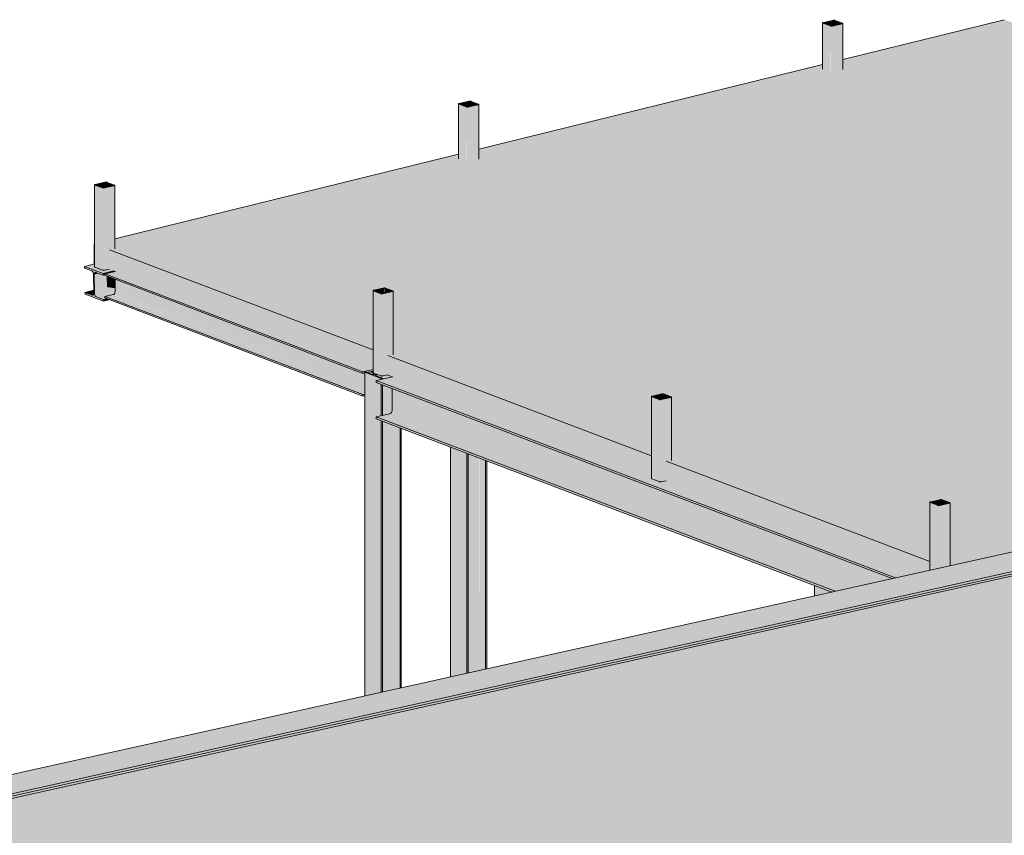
# Model space of a CAD drawing. Header units: millimetres. Extents: x -21927 to 108870, y -21057 to 20910.
# Tile 69 of 246: x 12597 to 17754, y 13625 to 17898. Entities that reach past the tile are written whole.
import ezdxf

# ---------------------------------------------------------------- set-up
doc = ezdxf.new("R2010")
doc.units = ezdxf.units.MM
for name, color, linetype, lineweight in [('23_vloeren', 2, 'Continuous', 18), ('23_vloeren - hatch', 1, 'Continuous', 18), ('28_hoofddraagconstructies - kolommen en liggers', 1, 'Continuous', 13), ('28_hoofddraagconstructies - kolommen en liggers - staal', 1, 'Continuous', 13)]:
    doc.layers.add(name, color=color, linetype=linetype, lineweight=lineweight)

# ---------------------------------------------------------------- blocks, each defined once
blk = doc.blocks.new('28_WSP_SC_staal - HE v21-0 - HE140A - S235-1323463-3D - A')
at = {"layer": '28_hoofddraagconstructies - kolommen en liggers - staal'}
h = blk.add_hatch(color=154, dxfattribs=at)
h.paths.add_polyline_path([(14490.4, 16018.7), (14497.2, 16020.2), (14412.1, 16052.5), (14405.4, 16051), (14486.5, 16020.2)])
h.paths.add_polyline_path([(14462, 16033.7), (14461.2, 16035.5), (14461.2, 16037.2), (14459.7, 16038.6), (14449.5, 16038.8), (14452.7, 16037.3), (14461.2, 16034)])
h.paths.add_polyline_path([(14462.5, 16039.1), (14465.8, 16037.8), (14470.4, 16039), (14465.8, 16039.8), (14463.6, 16039.3)])
h.paths.add_polyline_path([(14463.6, 16037.2), (14462, 16039), (14461.2, 16038.1), (14463.6, 16037.2)])
for points in [[(14405.4, 14355.7), (14490.4, 14374.7), (14490.4, 15796.9), (14463.6, 15807.1), (14463.6, 15817.6), (14490.4, 15823.6), (14490.4, 15987.3), (14463.6, 15997.5), (14463.6, 16008), (14490.4, 16014), (14490.4, 16018.7), (14405.4, 16051), (14405.4, 14390.3)], [(14465.8, 16032.1), (14465.8, 16037.8), (14461.2, 16035.4), (14462.2, 16033.5), (14465.8, 16032.1)], [(14555.7, 14389.2), (14589.3, 14396.7), (14589.3, 15759.3), (14555.7, 15772.1), (14555.7, 14390.3)], [(14589.3, 14396.7), (14596.1, 14398.2), (14596.1, 15756.7), (14589.3, 15759.3), (14589.3, 14671.4)]]:
    blk.add_hatch(color=154, dxfattribs=at).paths.add_polyline_path(points)
h = blk.add_hatch(color=154, dxfattribs=at)
h.paths.add_polyline_path([(14497.2, 14376.2), (14538.9, 14385.4), (14538.9, 15778.5), (14497.2, 15794.3), (14497.2, 14390.3)])
h.paths.add_polyline_path([(14497.2, 15825.1), (14537.6, 15834.7), (14538.9, 15835.7), (14538.9, 15968.9), (14497.2, 15984.7), (14497.2, 15833.3)])
h.paths.add_polyline_path([(14497.2, 16015.5), (14538.9, 16024.8), (14538.9, 16030.1), (14521.8, 16036.6), (14493.7, 16031.2), (14486.3, 16032.9), (14470.6, 16038.9), (14465.8, 16037.8), (14465.8, 16032.1), (14497.2, 16020.2), (14497.2, 16018.7)])
h.paths.add_polyline_path([(14490.4, 16031.2), (14490.4, 16031.2), (14491.7, 16031.2)])
h = blk.add_hatch(color=154, dxfattribs=at)
h.paths.add_polyline_path([(14490.4, 14374.7), (14497.2, 14376.2), (14497.2, 15794.3), (14490.4, 15796.9), (14490.4, 14390.3)])
h.paths.add_polyline_path([(14490.4, 15823.6), (14497.2, 15825.1), (14497.2, 15984.7), (14490.4, 15987.3), (14490.4, 15833.3)])
h.paths.add_polyline_path([(14490.4, 16014), (14497.2, 16015.5), (14497.2, 16020.2), (14490.4, 16018.7)])
h = blk.add_hatch(color=154, dxfattribs=at)
h.paths.add_polyline_path([(14538.9, 14385.4), (14555.7, 14390.3), (14555.5, 15772.1), (14538.9, 15778.5), (14538.9, 14390.3)])
h.paths.add_polyline_path([(14538.9, 15835.7), (14544.1, 15840.7), (14547.7, 15849.1), (14548.2, 15853.7), (14547.7, 15965.5), (14538.9, 15968.9), (14538.9, 15837.2)])
h.paths.add_polyline_path([(14538.9, 16024.8), (14547.7, 16026.8), (14538.9, 16030.1)])
for p, q in [((14412.1, 16052.5), (14405.4, 16051)), ((14405.4, 16051), (14490.4, 16018.7)), ((14405.4, 16051), (14405.4, 14355.7)), ((14445.7, 16039.7), (14412.1, 16052.5)), ((14467.3, 16040.1), (14462.5, 16039.1)), ((14465.8, 16037.8), (14470.6, 16038.9)), ((14497.2, 16020.2), (14463.6, 16032.9)), ((14490.4, 16018.7), (14497.2, 16020.2)), ((14490.4, 16018.7), (14490.4, 16014)), ((14490.4, 15987.3), (14490.4, 15823.6)), ((14497.2, 16020.2), (14497.2, 16015.5)), ((14497.2, 15984.7), (14497.2, 15825.1)), ((14490.4, 15796.9), (14490.4, 14374.7)), ((14497.2, 15794.3), (14497.2, 14376.2)), ((14589.3, 15759.3), (14589.3, 14396.7)), ((14596.1, 14398.2), (14596.1, 15756.7))]:
    blk.add_line(p, q, dxfattribs=at)
for points in [[(14462.5, 16039.1, 0), (14459.8, 16038.6, 0), (14456.8, 16038.4, 0), (14453.6, 16038.4, 0), (14450.6, 16038.6, 0), (14447.9, 16039.1, 0), (14445.7, 16039.7, 0)], [(14463.6, 16032.9, 0), (14462, 16033.7, 0), (14461.2, 16034.6, 0), (14461.2, 16035.5, 0), (14462.1, 16036.4, 0), (14463.6, 16037.2, 0), (14465.8, 16037.8, 0)]]:
    blk.add_polyline3d(points, dxfattribs=at)
blk = doc.blocks.new('28_WSP_SF_staal - HE v21-0 - HE220A-1150464-3D - A')
at = {"layer": '28_hoofddraagconstructies - kolommen en liggers - staal'}
for points in [[(17183.4, 14973.7), (17270.8, 14993.2), (15983, 15482.9), (15951.7, 15476.8), (15946.4, 15477.7), (15905.9, 15493.6), (15905.9, 15512.2), (14550.9, 16027.5), (14463.6, 16008), (16843.8, 15102.9)], [(17166, 14969.8), (17183.4, 14973.7), (14463.6, 16008), (14463.6, 15997.5), (16843.8, 15092.4)], [(16980.7, 14928.6), (17166, 14969.8), (14548.2, 15965.3), (14549, 15853.3), (16843.8, 14980.7)], [(16867.5, 14903.4), (16937.8, 14919.1), (14533.9, 15833.3), (14463.6, 15817.6), (16843.8, 14912.5)], [(16937.8, 14919.1), (16980.7, 14928.6), (14548.2, 15853.7), (14546.3, 15844.6), (14541, 15837.2), (14533.9, 15833.3), (16843.8, 14954.9)], [(16850.1, 14899.6), (16867.5, 14903.4), (14463.6, 15817.6), (14463.6, 15807.1), (16843.8, 14902)]]:
    blk.add_hatch(color=154, dxfattribs=at).paths.add_polyline_path(points)
for p, q in [((14463.6, 16008), (14550.9, 16027.5)), ((14463.6, 15997.5), (14463.6, 16008)), ((17183.4, 14973.7), (14463.6, 16008)), ((17166, 14969.8), (14463.6, 15997.5)), ((14548.2, 15853.7), (14548.2, 15965.3)), ((14463.6, 15817.6), (14533.9, 15833.3)), ((14463.6, 15807.1), (14463.6, 15817.6)), ((16867.5, 14903.4), (14463.6, 15817.6)), ((16850.1, 14899.6), (14463.6, 15807.1))]:
    blk.add_line(p, q, dxfattribs=at)
blk.add_polyline3d([(14533.9, 15833.3, 0), (14537.6, 15834.7, 0), (14541, 15837.2, 0), (14544, 15840.6, 0), (14546.3, 15844.6, 0), (14547.7, 15849.1, 0), (14548.2, 15853.7, 0)], dxfattribs=at)
blk = doc.blocks.new('28_WSP_SC_staal - RHS v18-0 - SHSC 80x80x4 - S275-V102-3D - A')
at = {"layer": '28_hoofddraagconstructies - kolommen en liggers - staal'}
h = blk.add_hatch(color=154, dxfattribs=at)
h.paths.add_polyline_path([(13041.6, 17016.7), (13090.7, 17028.6), (13090, 17028.9), (13039.8, 17017.4)])
h.paths.add_polyline_path([(13030.4, 17017.1), (13031.8, 17018.5), (12994.6, 17032.6), (12991.5, 17031.9), (12995.4, 17030.4)])
h.paths.add_polyline_path([(13090.7, 17030.6), (13092.4, 17031.8), (13055, 17046), (13051.8, 17045.3), (13071, 17038.1)])
h.paths.add_polyline_path([(12995.4, 17034.2), (13046.2, 17045.6), (13043.8, 17046.5), (12994.6, 17034.5)])
for points in [[(13030.4, 16586.6), (13030.4, 17017.1), (12991.5, 17031.9), (12991.5, 16601.4)], [(12995.4, 17032.3), (12994.6, 17034), (12994.1, 17032.5), (12994.7, 17032.6)], [(13035.7, 17016.2), (13039.8, 17017.4), (13039.8, 17017.7), (13046.2, 17019.2), (13046.2, 17045.6), (12995.4, 17034), (12996.5, 17031.9), (13031.8, 17017.4), (13031.8, 17016.7), (13033.6, 17016.4)], [(13037.7, 16585.7), (13041.6, 16586.1), (13041.6, 17016.7), (13033.6, 17016.4), (13030.4, 17016.2), (13030.4, 16586.6), (13035.7, 16585.7)], [(13041.6, 16586.1), (13067, 16592.9), (13067, 16693.2), (13092.4, 16699.5), (13092.4, 17028), (13041.6, 17016.7), (13041.6, 16599.5)], [(13046.2, 17019.2), (13051.8, 17020.4), (13051.1, 17045.6), (13046.2, 17045.3), (13046.2, 17028)], [(13051.8, 17020.4), (13090.7, 17028.9), (13090, 17030.8), (13051.8, 17045.3), (13051.8, 17028)], [(13092.4, 16699.5), (13095.5, 16701.1), (13094.9, 17028.9), (13092.4, 17028), (13092.4, 16749)], [(12991.5, 16601.4), (12989.9, 16805.2), (12990.5, 16601.9)]]:
    blk.add_hatch(color=154, dxfattribs=at).paths.add_polyline_path(points)
for p, q in [((12989.8, 17033.3), (12989.8, 16602.8)), ((12991.5, 17031.9), (13030.4, 17017.1)), ((13043.8, 17046.5), (12993, 17035.2)), ((13033.5, 17017.8), (12994.6, 17032.6)), ((12995.4, 17034.2), (13046.2, 17045.6)), ((13090, 17028.9), (13039.1, 17017.6)), ((13041.6, 17016.7), (13092.4, 17028)), ((13051.8, 17045.3), (13090.7, 17030.6)), ((13093.9, 17031.3), (13055, 17046)), ((13095.5, 16697.1), (13095.5, 17029.8)), ((13030.4, 16586.6), (12991.5, 16601.4)), ((13067, 16591.8), (13041.6, 16586.1))]:
    blk.add_line(p, q, dxfattribs=at)
for points in [[(12993, 17035.2, 0), (12991.5, 17034.7, 0), (12990.4, 17034.2, 0), (12989.9, 17033.6, 0), (12989.9, 17033, 0), (12990.4, 17032.4, 0), (12991.5, 17031.9, 0)], [(12994.6, 17032.6, 0), (12994.1, 17032.9, 0), (12993.9, 17033.2, 0), (12993.9, 17033.5, 0), (12994.1, 17033.8, 0), (12994.7, 17034, 0), (12995.4, 17034.2, 0)], [(13030.4, 17017.1, 0), (13031.8, 17016.7, 0), (13033.6, 17016.4, 0), (13035.7, 17016.2, 0), (13037.7, 17016.2, 0), (13039.8, 17016.4, 0), (13041.6, 17016.7, 0)], [(13039.1, 17017.6, 0), (13038.2, 17017.5, 0), (13037.2, 17017.4, 0), (13036.2, 17017.4, 0), (13035.2, 17017.5, 0), (13034.3, 17017.6, 0), (13033.5, 17017.8, 0)], [(13055, 17046, 0), (13053.5, 17046.5, 0), (13051.7, 17046.8, 0), (13049.7, 17046.9, 0), (13047.6, 17046.9, 0), (13045.6, 17046.8, 0), (13043.8, 17046.5, 0)], [(13046.2, 17045.6, 0), (13047.1, 17045.7, 0), (13048.1, 17045.8, 0), (13049.2, 17045.8, 0), (13050.2, 17045.7, 0), (13051.1, 17045.6, 0), (13051.8, 17045.3, 0)], [(13090.7, 17030.6, 0), (13091.2, 17030.3, 0), (13091.5, 17030, 0), (13091.5, 17029.7, 0), (13091.2, 17029.4, 0), (13090.7, 17029.1, 0), (13090, 17028.9, 0)], [(13092.4, 17028, 0), (13093.9, 17028.4, 0), (13094.9, 17028.9, 0), (13095.5, 17029.5, 0), (13095.5, 17030.1, 0), (13094.9, 17030.7, 0), (13093.9, 17031.3, 0)], [(12991.5, 16601.4, 0), (12990.4, 16601.9, 0), (12989.9, 16602.5, 0), (12989.9, 16603.1, 0)], [(13041.6, 16586.1, 0), (13039.8, 16585.8, 0), (13037.7, 16585.7, 0), (13035.7, 16585.7, 0), (13033.6, 16585.8, 0), (13031.8, 16586.1, 0), (13030.4, 16586.6, 0)]]:
    blk.add_polyline3d(points, dxfattribs=at)
blk = doc.blocks.new('28_WSP_SC_staal - RHS v18-0 - SHSC 80x80x4 - S275-V106-3D - A')
at = {"layer": '28_hoofddraagconstructies - kolommen en liggers - staal'}
for points in [[(14449.5, 16046.9), (14448.5, 16478), (14447.9, 16477.1), (14448.5, 16047.4)], [(14488.4, 16032.1), (14488.4, 16462.7), (14449.5, 16477.4), (14449.5, 16046.9), (14486.3, 16032.9)], [(14453.4, 16477.9), (14452.7, 16479.6), (14452.2, 16478), (14452.7, 16478.1)], [(14495.8, 16461.8), (14497.8, 16462.9), (14497.8, 16463.3), (14504.3, 16464.7), (14504.3, 16491.1), (14453.4, 16479.6), (14454.5, 16477.4), (14489.9, 16463), (14489.9, 16462.2), (14495.8, 16461.8)], [(14495.8, 16031.2), (14499.6, 16031.7), (14499.6, 16462.2), (14491.7, 16461.9), (14488.4, 16461.8), (14488.4, 16032.1), (14493.7, 16031.2)], [(14499.6, 16031.7), (14525, 16037.3), (14525, 16138.8), (14550.4, 16145), (14550.4, 16473.5), (14499.6, 16462.2), (14499.6, 16045.1)], [(14504.3, 16464.7), (14509.9, 16466), (14509.1, 16491.1), (14504.3, 16490.9), (14504.3, 16473.5)], [(14509.9, 16466), (14548.7, 16474.5), (14548, 16476.4), (14509.9, 16490.9), (14509.9, 16473.5)], [(14550.4, 16145), (14553.5, 16146.7), (14553, 16474.5), (14550.4, 16473.5), (14550.4, 16323)]]:
    blk.add_hatch(color=154, dxfattribs=at).paths.add_polyline_path(points)
h = blk.add_hatch(color=154, dxfattribs=at)
h.paths.add_polyline_path([(14499.6, 16462.2), (14548.7, 16474.2), (14548, 16474.5), (14497.8, 16462.9)])
h.paths.add_polyline_path([(14488.4, 16462.7), (14489.9, 16464), (14452.7, 16478.2), (14449.5, 16477.4), (14453.4, 16476)])
h.paths.add_polyline_path([(14548.7, 16476.1), (14550.4, 16477.4), (14513, 16491.6), (14509.9, 16490.9)])
h.paths.add_polyline_path([(14453.4, 16479.8), (14504.3, 16491.1), (14501.8, 16492), (14452.7, 16480.1)])
for p, q in [((14447.8, 16478.9), (14447.8, 16048.3)), ((14449.5, 16477.4), (14488.4, 16462.7)), ((14501.8, 16492), (14451, 16480.7)), ((14491.6, 16463.4), (14452.7, 16478.2)), ((14453.4, 16479.8), (14504.3, 16491.1)), ((14548, 16474.5), (14497.2, 16463.2)), ((14499.6, 16462.2), (14550.4, 16473.5)), ((14509.9, 16490.9), (14548.7, 16476.1)), ((14551.9, 16476.8), (14513, 16491.6)), ((14553.6, 16142.7), (14553.6, 16475.4)), ((14488.4, 16032.1), (14449.5, 16046.9)), ((14525, 16037.3), (14499.6, 16031.7))]:
    blk.add_line(p, q, dxfattribs=at)
for points in [[(14451, 16480.7, 0), (14449.5, 16480.3, 0), (14448.5, 16479.8, 0), (14447.9, 16479.2, 0), (14447.9, 16478.6, 0), (14448.5, 16478, 0), (14449.5, 16477.4, 0)], [(14452.7, 16478.2, 0), (14452.2, 16478.4, 0), (14451.9, 16478.7, 0), (14451.9, 16479, 0), (14452.2, 16479.3, 0), (14452.7, 16479.6, 0), (14453.4, 16479.8, 0)], [(14488.4, 16462.7, 0), (14489.9, 16462.2, 0), (14491.7, 16461.9, 0), (14493.7, 16461.8, 0), (14495.8, 16461.8, 0), (14497.8, 16461.9, 0), (14499.6, 16462.2, 0)], [(14497.2, 16463.2, 0), (14496.3, 16463, 0), (14495.2, 16462.9, 0), (14494.2, 16462.9, 0), (14493.2, 16463, 0), (14492.3, 16463.2, 0), (14491.6, 16463.4, 0)], [(14513, 16491.6, 0), (14511.6, 16492, 0), (14509.8, 16492.3, 0), (14507.7, 16492.5, 0), (14505.7, 16492.5, 0), (14503.6, 16492.3, 0), (14501.8, 16492, 0)], [(14504.3, 16491.1, 0), (14505.2, 16491.2, 0), (14506.2, 16491.3, 0), (14507.2, 16491.3, 0), (14508.2, 16491.2, 0), (14509.1, 16491.1, 0), (14509.9, 16490.9, 0)], [(14548.7, 16476.1, 0), (14549.3, 16475.8, 0), (14549.5, 16475.5, 0), (14549.5, 16475.2, 0), (14549.3, 16474.9, 0), (14548.7, 16474.7, 0), (14548, 16474.5, 0)], [(14550.4, 16473.5, 0), (14551.9, 16474, 0), (14553, 16474.5, 0), (14553.5, 16475.1, 0), (14553.5, 16475.7, 0), (14553, 16476.3, 0), (14551.9, 16476.8, 0)], [(14449.5, 16046.9, 0), (14448.5, 16047.4, 0), (14447.9, 16048, 0), (14447.9, 16048.6, 0)], [(14499.6, 16031.7, 0), (14497.8, 16031.4, 0), (14495.8, 16031.2, 0), (14493.7, 16031.2, 0), (14491.7, 16031.4, 0), (14489.9, 16031.7, 0), (14488.4, 16032.1, 0)]]:
    blk.add_polyline3d(points, dxfattribs=at)
blk = doc.blocks.new('28_WSP_SC_staal - RHS v18-0 - SHSC 80x80x4 - S275-V107-3D - A')
at = {"layer": '28_hoofddraagconstructies - kolommen en liggers - staal'}
h = blk.add_hatch(color=154, dxfattribs=at)
h.paths.add_polyline_path([(15957.6, 15907.8), (16006.8, 15919.7), (16006, 15920), (15955.8, 15908.5)])
h.paths.add_polyline_path([(15946.4, 15908.2), (15947.9, 15909.6), (15910.7, 15923.7), (15907.5, 15923), (15911.4, 15921.5)])
h.paths.add_polyline_path([(16006.8, 15921.6), (16008.4, 15922.9), (15971.1, 15937.1), (15967.9, 15936.4)])
h.paths.add_polyline_path([(15911.4, 15925.3), (15962.3, 15936.6), (15959.8, 15937.6), (15910.7, 15925.6)])
for points in [[(15951.7, 15907.3), (15955.8, 15908.5), (15955.8, 15908.8), (15962.3, 15910.3), (15962.3, 15936.6), (15911.4, 15925.1), (15912.6, 15923), (15947.9, 15908.5), (15947.9, 15907.8), (15949.7, 15907.5)], [(15962.3, 15910.3), (15967.9, 15911.5), (15967.1, 15936.6), (15962.3, 15936.4), (15962.3, 15919.1)], [(15967.9, 15911.5), (16006.8, 15920), (16006, 15921.9), (15967.9, 15936.4), (15967.9, 15919.1)], [(15907.5, 15492.4), (15906.5, 15923.5), (15905.9, 15922.6), (15906.5, 15493)], [(15946.4, 15477.7), (15946.4, 15908.2), (15907.5, 15923), (15907.5, 15492.4), (15933.8, 15482.5)], [(15911.4, 15923.4), (15910.7, 15925.1), (15910.2, 15923.6), (15910.7, 15923.7)], [(15953.8, 15476.8), (15957.6, 15477.2), (15957.6, 15907.8), (15949.7, 15907.5), (15946.4, 15907.3), (15946.4, 15477.7), (15951.7, 15476.8)], [(15957.6, 15477.2), (15983, 15482.9), (15983, 15584.3), (16008.4, 15590.6), (16008.4, 15919.1), (15957.6, 15907.8), (15957.6, 15490.1)], [(16008.4, 15590.6), (16011.5, 15592.2), (16011, 15920), (16008.4, 15919.1), (16008.4, 15599.6)]]:
    blk.add_hatch(color=154, dxfattribs=at).paths.add_polyline_path(points)
for p, q in [((15959.8, 15937.6), (15909, 15926.2)), ((15911.4, 15925.3), (15962.3, 15936.6)), ((15967.9, 15936.4), (16006.8, 15921.6)), ((16009.9, 15922.3), (15971.1, 15937.1)), ((15905.9, 15924.4), (15905.9, 15493.9)), ((15907.5, 15923), (15946.4, 15908.2)), ((15949.6, 15908.9), (15910.7, 15923.7)), ((16006, 15920), (15955.2, 15908.7)), ((15957.6, 15907.8), (16008.4, 15919.1)), ((16011.6, 15588.2), (16011.6, 15920.9)), ((15946.4, 15477.7), (15907.5, 15492.4)), ((15983, 15482.9), (15957.6, 15477.2))]:
    blk.add_line(p, q, dxfattribs=at)
for points in [[(15971.1, 15937.1, 0), (15969.6, 15937.6, 0), (15967.8, 15937.9, 0), (15965.8, 15938, 0), (15963.7, 15938, 0), (15961.7, 15937.9, 0), (15959.8, 15937.6, 0)], [(15962.3, 15936.6, 0), (15963.2, 15936.8, 0), (15964.2, 15936.9, 0), (15965.2, 15936.9, 0), (15966.2, 15936.8, 0), (15967.1, 15936.6, 0), (15967.9, 15936.4, 0)], [(15909, 15926.2, 0), (15907.5, 15925.8, 0), (15906.5, 15925.3, 0), (15905.9, 15924.7, 0), (15905.9, 15924.1, 0), (15906.5, 15923.5, 0), (15907.5, 15923, 0)], [(15910.7, 15923.7, 0), (15910.2, 15924, 0), (15909.9, 15924.2, 0), (15909.9, 15924.6, 0), (15910.2, 15924.8, 0), (15910.7, 15925.1, 0), (15911.4, 15925.3, 0)], [(15946.4, 15908.2, 0), (15947.9, 15907.8, 0), (15949.7, 15907.5, 0), (15951.7, 15907.3, 0), (15953.8, 15907.3, 0), (15955.8, 15907.5, 0), (15957.6, 15907.8, 0)], [(15955.2, 15908.7, 0), (15954.3, 15908.5, 0), (15953.3, 15908.5, 0), (15952.2, 15908.5, 0), (15951.2, 15908.5, 0), (15950.3, 15908.7, 0), (15949.6, 15908.9, 0)], [(16006.8, 15921.6, 0), (16007.3, 15921.4, 0), (16007.6, 15921.1, 0), (16007.6, 15920.8, 0), (16007.3, 15920.5, 0), (16006.8, 15920.2, 0), (16006, 15920, 0)], [(16008.4, 15919.1, 0), (16009.9, 15919.5, 0), (16011, 15920, 0), (16011.5, 15920.6, 0), (16011.5, 15921.2, 0), (16011, 15921.8, 0), (16009.9, 15922.3, 0)], [(15907.5, 15492.4, 0), (15906.5, 15493, 0), (15905.9, 15493.6, 0), (15905.9, 15494.2, 0)], [(15957.6, 15477.2, 0), (15955.8, 15476.9, 0), (15953.8, 15476.8, 0), (15951.7, 15476.8, 0), (15949.7, 15476.9, 0), (15947.9, 15477.2, 0), (15946.4, 15477.7, 0)]]:
    blk.add_polyline3d(points, dxfattribs=at)
blk = doc.blocks.new('28_WSP_SC_staal - RHS v18-0 - SHSC 80x80x4 - S275-V108-3D - A')
at = {"layer": '28_hoofddraagconstructies - kolommen en liggers - staal'}
for points in [[(17364, 15013.9), (17365.5, 15014.2), (17364.5, 15369.1), (17364, 15368.2), (17364, 15059.1)], [(17365.5, 15014.2), (17404.4, 15022.9), (17404.4, 15353.7), (17365.5, 15368.5), (17365.5, 15058.5)], [(17369.5, 15368.9), (17368.7, 15370.6), (17368.2, 15369.1), (17368.7, 15369.2)], [(17411.8, 15352.8), (17413.8, 15354), (17413.8, 15354.4), (17420.3, 15355.8), (17420.3, 15382.2), (17369.5, 15370.6), (17370.6, 15368.5), (17405.9, 15354.1), (17405.9, 15353.3), (17409.7, 15352.8)], [(17420.3, 15355.8), (17425.9, 15357.1), (17425.2, 15382.2), (17420.3, 15382), (17420.3, 15358.5)], [(17425.9, 15357.1), (17464.8, 15365.5), (17464, 15367.5), (17425.9, 15382), (17425.9, 15358.5)], [(17404.4, 15022.9), (17415.6, 15025.4), (17415.6, 15353.3), (17407.7, 15353), (17404.4, 15352.8), (17404.4, 15043.8)], [(17415.6, 15025.4), (17466.5, 15036.7), (17466.5, 15364.6), (17415.6, 15353.3), (17415.6, 15039.5)], [(17466.5, 15036.7), (17469.5, 15037.7), (17469, 15365.6), (17466.5, 15364.6), (17466.5, 15117.3)]]:
    blk.add_hatch(color=154, dxfattribs=at).paths.add_polyline_path(points)
h = blk.add_hatch(color=154, dxfattribs=at)
h.paths.add_polyline_path([(17415.6, 15353.3), (17464.8, 15365.3), (17464, 15365.5), (17413.8, 15354)])
h.paths.add_polyline_path([(17404.4, 15353.7), (17405.9, 15355.1), (17368.7, 15369.2), (17365.5, 15368.5), (17392, 15358.5)])
h.paths.add_polyline_path([(17464.8, 15367.2), (17466.5, 15368.4), (17429.1, 15382.7), (17425.9, 15382)])
h.paths.add_polyline_path([(17369.5, 15370.9), (17420.3, 15382.2), (17417.9, 15383.1), (17368.7, 15371.1)])
for p, q in [((17363.9, 15369.9), (17363.9, 15013.9)), ((17365.5, 15368.5), (17404.4, 15353.7)), ((17417.9, 15383.1), (17367, 15371.8)), ((17407.6, 15354.4), (17368.7, 15369.2)), ((17369.5, 15370.9), (17420.3, 15382.2)), ((17425.9, 15382), (17464.8, 15367.2)), ((17468, 15367.9), (17429.1, 15382.7)), ((17469.6, 15037.4), (17469.6, 15366.5)), ((17464, 15365.5), (17413.2, 15354.2)), ((17415.6, 15353.3), (17466.5, 15364.6))]:
    blk.add_line(p, q, dxfattribs=at)
for points in [[(17367, 15371.8, 0), (17365.6, 15371.4, 0), (17364.5, 15370.8, 0), (17364, 15370.2, 0), (17364, 15369.6, 0), (17364.5, 15369.1, 0), (17365.5, 15368.5, 0)], [(17368.7, 15369.2, 0), (17368.2, 15369.5, 0), (17367.9, 15369.8, 0), (17367.9, 15370.1, 0), (17368.2, 15370.4, 0), (17368.7, 15370.6, 0), (17369.5, 15370.9, 0)], [(17429.1, 15382.7, 0), (17427.6, 15383.1, 0), (17425.8, 15383.4, 0), (17423.8, 15383.6, 0), (17421.7, 15383.6, 0), (17419.7, 15383.4, 0), (17417.9, 15383.1, 0)], [(17420.3, 15382.2, 0), (17421.2, 15382.3, 0), (17422.2, 15382.4, 0), (17423.3, 15382.4, 0), (17424.3, 15382.3, 0), (17425.2, 15382.2, 0), (17425.9, 15382, 0)], [(17464.8, 15367.2, 0), (17465.3, 15366.9, 0), (17465.6, 15366.6, 0), (17465.6, 15366.3, 0), (17465.3, 15366, 0), (17464.8, 15365.8, 0), (17464, 15365.5, 0)], [(17466.5, 15364.6, 0), (17468, 15365, 0), (17469, 15365.6, 0), (17469.5, 15366.2, 0), (17469.5, 15366.8, 0), (17469, 15367.3, 0), (17468, 15367.9, 0)], [(17404.4, 15353.7, 0), (17405.9, 15353.3, 0), (17407.7, 15353, 0), (17409.7, 15352.8, 0), (17411.8, 15352.8, 0), (17413.8, 15353, 0), (17415.6, 15353.3, 0)], [(17413.2, 15354.2, 0), (17412.3, 15354.1, 0), (17411.3, 15354, 0), (17410.2, 15354, 0), (17409.2, 15354.1, 0), (17408.3, 15354.2, 0), (17407.6, 15354.4, 0)]]:
    blk.add_polyline3d(points, dxfattribs=at)
blk = doc.blocks.new('28_WSP_SF_staal - HFL v21-0 - Lequ 70x70x7-1325703-3D - A')
at = {"layer": '28_hoofddraagconstructies - kolommen en liggers - staal'}
blk.add_hatch(color=154, dxfattribs=at).paths.add_polyline_path([(13096.8, 16493.5), (13096.5, 16538.9), (13055.9, 16554.4), (13056.8, 16498.8), (13096.5, 16493.5)])
for q in [(13055.9, 16554.4), (13096.8, 16493.5)]:
    blk.add_line((13056.8, 16498.8), q, dxfattribs=at)

msp = doc.modelspace()

# ---------------------------------------------------------------- hatches: boundary and pattern name
at = {"layer": '23_vloeren'}
h = msp.add_hatch(color=256, dxfattribs=at)
h.paths.add_polyline_path([(27769.8, 12991.4), (29521.3, 13423.3), (17753.9, 17898.2), (16908.2, 17689.7), (16907.6, 17640.5), (16905.1, 17639.5), (16848.4, 17626.4), (16843.1, 17627.2), (16802.6, 17643.1), (16802.6, 17663.7), (15001.8, 17219.7), (15001.3, 17170.5), (14998.8, 17169.5), (14942, 17156.4), (14936.7, 17157.2), (14896.2, 17173.1), (14896.2, 17193.7), (13095.5, 16749.7), (13094.9, 16700.5), (13091.3, 16699.2), (13067, 16693.2), (14447.9, 16168.1), (14448.5, 16478), (14449.5, 16477.4), (14451.9, 16479), (14452.7, 16480.1), (14452.7, 16481.1), (14501.8, 16492), (14506.2, 16491.3), (14514.9, 16490.9), (14550.4, 16476.5), (14549.5, 16475.5), (14550.4, 16473.5), (14553.5, 16474), (14553, 16146), (14550.4, 16145), (14525, 16138.8), (15905.9, 15613.6), (15906.5, 15923.5), (15907.5, 15923), (15909.9, 15924.6), (15910.7, 15925.6), (15910.7, 15926.6), (15959.8, 15937.6), (15964.2, 15936.9), (15972.9, 15936.4), (16008.4, 15922), (16007.6, 15921.1), (16008.4, 15919.1), (16011.5, 15919.5), (16011, 15591.6), (16008.4, 15590.6), (15983, 15584.3), (17364, 15059.1), (17364.5, 15369.1), (17365.5, 15368.5), (17367.9, 15370.1), (17368.7, 15371.1), (17368.7, 15372.2), (17417.9, 15383.1), (17422.2, 15382.4), (17430.9, 15382), (17466.5, 15367.5), (17465.6, 15366.6), (17466.5, 15364.6), (17469.5, 15365), (17469.4, 15037.3), (20743.7, 15765.7), (20913.8, 15701), (20913.8, 15688.6), (20831.2, 15670.2), (20832.1, 15629.7), (23612.1, 14572.5), (23691.6, 14590.2), (23861.7, 14525.2), (23861.7, 14508.3), (23810.8, 14496.9), (26522.1, 13465.9), (26609.5, 13485.3), (26791.7, 13416), (26791.7, 13397.8), (26734.5, 13385.1), (27030.4, 13272.6)])
h.paths.add_polyline_path([(28512.5, 13190.7), (28507.2, 13191.5), (28466.8, 13207.4), (28467.3, 13444.9), (28468.4, 13444.4), (28470.7, 13445.9), (28471.5, 13447), (28471.5, 13448), (28520.7, 13458.9), (28525, 13458.2), (28533.8, 13457.8), (28569.3, 13443.4), (28568.4, 13442.4), (28569.3, 13440.4), (28572.4, 13440.9), (28571.8, 13204.8), (28569.3, 13203.8), (28514.6, 13190.7)])
h.paths.add_polyline_path([(12989.9, 16722.5), (12989.9, 16723.7), (12988, 16723.2)])
h = msp.add_hatch(color=256, dxfattribs=at)
h.paths.add_polyline_path([(17270.8, 14993.2), (17364, 15013.9), (17364, 15059.1), (15983, 15584.3), (15983, 15482.9), (17221.1, 15012.1)])
h.paths.add_polyline_path([(15905.9, 15512.2), (15905.9, 15613.6), (14525, 16138.8), (14525, 16037.3), (14521.8, 16036.6), (14547.7, 16026.8), (14550.9, 16027.5), (15754.7, 15569.7)])
h.paths.add_polyline_path([(14447.9, 16066.7), (14447, 16168.4), (13067, 16693.2), (13067, 16591.8), (13091.3, 16582.6), (13091.3, 16580.6), (13095.8, 16578.9), (13099, 16579.6), (14447, 16067)])
h.paths.add_polyline_path([(12989.9, 16619.2), (12989, 16722.9), (12988, 16723.2), (12989, 16619.5)])
at = {"layer": '23_vloeren - hatch'}
h = msp.add_hatch(color=256, dxfattribs=at)
h.paths.add_polyline_path([(4743.7, 6810.6), (4742.5, 6822.5), (4740.8, 6828.3), (4737.3, 6835.2), (4730.9, 6840.4), (4673.8, 6862.1), (4673.8, 6878.3), (29388.1, 12376), (26703.1, 13396.3), (1922.8, 7883.4), (4742, 6811.3)])
h.paths.add_polyline_path([(1739.5, 7953.1), (26522.1, 13465.9), (23782.2, 14507.8), (-1000.3, 8995), (1375.2, 8091.6)])
h.paths.add_polyline_path([(-1051.3, 9086.2), (23612.1, 14572.5), (20783.2, 15648.1), (1755.7, 11415.4), (1749.1, 11398.8), (1741.2, 11397.1), (1724.8, 11403.3), (1721.2, 11407.8), (-3879.8, 10161.8), (-1058.8, 9089)])
h.paths.add_polyline_path([(11174.7, 9416.3), (11135.5, 9416.3), (11097.7, 9419.3), (11062.5, 9425.4), (11030.7, 9435.8), (11016.7, 9442.9), (11006.6, 9453.9), (11006.6, 9465.3), (11016.8, 9476.3), (11036.5, 9486.2), (11064.2, 9494.2), (11098.1, 9499.9), (11143.5, 9502.8), (11184.5, 9502.1), (11212.9, 9499.8), (11246.8, 9494.1), (11274.5, 9486), (11294, 9476.2), (11304.1, 9465.2), (11304, 9453.8), (11293.8, 9442.8), (11268.1, 9431.2), (11246.5, 9424.9), (11212.5, 9419.2), (11184.5, 9417)])
h.paths.add_polyline_path([(13351.1, 9900.4), (13311.9, 9900.4), (13274.1, 9903.4), (13240.2, 9909.1), (13212.6, 9917.2), (13193.1, 9927.1), (13183, 9938.1), (13183.1, 9949.4), (13193.3, 9960.4), (13212.9, 9970.3), (13240.6, 9978.3), (13274.6, 9984), (13312.4, 9986.9), (13351.6, 9986.9), (13389.4, 9984), (13423.2, 9978.3), (13450.9, 9970.2), (13470.4, 9960.3), (13480.5, 9949.3), (13480.4, 9937.9), (13470.2, 9926.9), (13448.2, 9916.4), (13422.9, 9909), (13380.8, 9902.7)])
at = {"layer": '28_hoofddraagconstructies - kolommen en liggers - staal'}
h = msp.add_hatch(color=154, dxfattribs=at)
h.paths.add_polyline_path([(16854.3, 17864.8), (16903.4, 17876.8), (16902.7, 17877), (16852.5, 17865.5)])
h.paths.add_polyline_path([(16843.1, 17865.3), (16844.5, 17866.6), (16807.3, 17880.7), (16804.2, 17880), (16808.1, 17878.5)])
h.paths.add_polyline_path([(16903.4, 17878.7), (16905.1, 17880), (16867.7, 17894.2), (16864.5, 17893.5)])
h.paths.add_polyline_path([(16808.1, 17882.4), (16858.9, 17893.7), (16856.5, 17894.6), (16807.3, 17882.7)])
h = msp.add_hatch(color=154, dxfattribs=at)
h.paths.add_polyline_path([(16848.4, 17864.4), (16852.5, 17865.5), (16852.5, 17865.9), (16858.9, 17867.3), (16858.9, 17893.7), (16808.1, 17882.2), (16809.2, 17880), (16844.5, 17865.6), (16844.5, 17864.8), (16846.3, 17864.5)])
h.paths.add_polyline_path([(16850.4, 17864.5), (16850.4, 17864.5), (16850.4, 17891.8)])
for points in [[(16858.9, 17867.3), (16864.5, 17868.6), (16863.8, 17893.7), (16858.9, 17893.5), (16858.9, 17876.1)], [(16864.5, 17868.6), (16903.4, 17877), (16902.7, 17879), (16864.5, 17893.5), (16864.5, 17876.1)], [(16804.2, 17642), (16803.1, 17880.6), (16802.6, 17879.7), (16803.1, 17642.5), (16803.9, 17642.2)], [(16843.1, 17627.2), (16843.1, 17865.3), (16804.2, 17880), (16804.2, 17642)], [(16808.1, 17880.5), (16807.3, 17882.2), (16806.8, 17880.6), (16807.4, 17880.7)], [(16848.4, 17626.4), (16854.3, 17626.9), (16854.3, 17864.8), (16846.3, 17864.5), (16843.1, 17865.3), (16844.1, 17626.9), (16847.8, 17626.4)], [(16854.3, 17626.9), (16905.1, 17639.5), (16905.1, 17876.1), (16854.3, 17864.8), (16854.3, 17676.4)], [(16905.1, 17639.5), (16908.2, 17641.1), (16907.6, 17877), (16905.1, 17876.1), (16905.1, 17689)], [(14897.8, 17172), (14896.8, 17456.5), (14896.2, 17455.6), (14896.8, 17172.5), (14897.6, 17172.1)], [(14936.7, 17157.2), (14936.7, 17441.2), (14897.8, 17456), (14897.8, 17172)], [(14901.7, 17456.4), (14901, 17458.1), (14900.5, 17456.6), (14901, 17456.7)], [(14944.1, 17440.3), (14946.1, 17441.4), (14946.1, 17441.8), (14952.6, 17443.3), (14952.6, 17469.6), (14901.7, 17458.1), (14902.9, 17456), (14938.2, 17441.5), (14938.2, 17440.8), (14944.1, 17440.3)], [(14942, 17156.4), (14947.9, 17156.9), (14947.9, 17440.8), (14940, 17440.5), (14936.7, 17440.3), (14937.8, 17156.9), (14941.5, 17156.4)], [(14947.9, 17156.9), (14998.8, 17169.5), (14998.8, 17452.1), (14947.9, 17440.8), (14947.9, 17206.4)], [(14952.6, 17443.3), (14958.2, 17444.5), (14957.4, 17469.6), (14952.6, 17469.6), (14952.6, 17452.1)], [(14958.2, 17444.5), (14997.1, 17453), (14996.3, 17454.9), (14958.2, 17469.4), (14958.2, 17452.1)], [(14998.8, 17169.5), (15001.8, 17171.1), (15001.2, 17453), (14998.8, 17452.1), (14998.8, 17219)], [(13034.3, 16568.5), (13091.3, 16582.6), (13067, 16591.8), (13035.7, 16585.7), (13030.4, 16586.6), (12989.9, 16602.5), (12989.9, 16618.5), (12937.1, 16605.5), (13024.2, 16572.4)], [(13036.7, 16423.7), (13036.6, 16432.2), (12996.4, 16448.1), (12992.4, 16453.2), (12989.8, 16462.1), (12989.6, 16464.3), (12988.6, 16568.6), (12990.9, 16572.9), (12994.6, 16574.6), (13001.4, 16572.5), (13034.5, 16559.9), (13034.3, 16568.5), (12937.1, 16605.5), (12937.3, 16596.9), (12977.4, 16581.1), (12981.4, 16575.9), (12983.9, 16568.5), (12984.3, 16563.4), (12985.7, 16462.1), (12983.2, 16456.4), (12979.4, 16454.5), (12977.1, 16454.9), (12939.4, 16469.2), (12939.5, 16460.6), (13036.6, 16423.7)], [(12987.9, 16563.4), (13010.6, 16569), (12994.3, 16574.6), (12990.4, 16572.5), (12988.2, 16567), (12988, 16564.1)], [(12989.6, 16464.3), (13096.8, 16490.7), (13096.5, 16493.5), (13056.8, 16498.8), (13055.7, 16554.4), (13043.4, 16559.9), (13043.4, 16562.1), (13034.3, 16560), (13010.6, 16569), (12987.9, 16563.4), (12989.6, 16465.7)], [(13034.5, 16559.9), (13043.4, 16562.1), (13043.4, 16567.3), (13095.8, 16578.9), (13091.3, 16580.6), (13091.3, 16582.6), (13034.3, 16568.5), (13034.4, 16562.5)], [(14394.9, 16053.3), (14447.9, 16065.1), (14447.9, 16066.7), (13099, 16579.6), (13043.4, 16567.3), (14391.4, 16054.6)], [(14394.9, 16045.2), (14394.9, 16053.3), (13043.4, 16567.3), (13043.4, 16559.1), (14391.4, 16046.5)], [(12977.1, 16454.9), (12983.4, 16456.6), (12985.7, 16462.1), (12985.9, 16465.7), (12985.7, 16480.6), (12939.4, 16469.2)], [(12998.9, 16446.6), (13096.8, 16471.5), (13096.5, 16490.7), (12989.6, 16464.3), (12991.6, 16455.1), (12994.3, 16450.2), (12996.6, 16447.9)], [(13036.6, 16432.2), (13053.1, 16436.3), (13043.4, 16440), (13043.4, 16448.1), (13089.8, 16458.8), (13094, 16462.8), (13096.5, 16468.5), (13095.5, 16470.4), (13000.3, 16446)], [(14394.9, 15934.2), (14405.4, 15936.5), (14405.4, 15956.7), (13085.4, 16457.5), (13043.9, 16447.9), (14391.4, 15935.5)], [(14405.4, 15956.7), (14405.4, 15973.9), (13096.7, 16470.7), (13094.9, 16464.3), (13092.1, 16460.5), (13089.2, 16457.2), (14403, 15957.6)], [(13036.7, 16423.7), (13066.9, 16431.1), (13053.1, 16436.3), (13036.6, 16432.2)], [(14394.9, 15926.1), (14394.9, 15934.2), (13043.4, 16447.9), (13043.4, 16440), (14391.4, 15927.4)], [(14448.3, 16045.6), (14447, 16051), (14443.5, 16054.5), (14438.8, 16054.9), (14430.1, 16052.5), (14448, 16045.7)], [(-3916.4, 10177.6), (20913.8, 15701), (20743.7, 15765.7), (9465.6, 13256.9), (9465.6, 13172.7), (9458.1, 13171), (9408.2, 13189), (9396.7, 13189), (9392.5, 13188.3), (9337.3, 13176), (9337.3, 13144.1), (9329.8, 13142.5), (9220.4, 13184.1), (9220.4, 13202.4), (3746.6, 11984.7), (3746.6, 11900.5), (3739, 11898.8), (3689.1, 11916.8), (3677.6, 11916.8), (3674.3, 11916.3), (3618.3, 11903.8), (3618.3, 11872), (3610.7, 11870.3), (3501.4, 11911.9), (3501.4, 11930.2), (1780.5, 11547.3), (1779.9, 11478), (1777.4, 11477.1), (1704.8, 11461.8), (1699.5, 11462.7), (1646.8, 11483.2), (1646.8, 11506.6), (1628.6, 11513.6), (-1986.1, 10709.5), (-1986.1, 10628.9), (-1993.3, 10627.3), (-2037.1, 10643), (-2048.6, 10643), (-2051.9, 10642.5), (-2099.7, 10631.9), (-2099.7, 10603.7), (-2106.8, 10602.1), (-2204, 10639), (-2204, 10661), (-4086.5, 10242.3), (-3940.3, 10186.7)], [(-3916.4, 10165.1), (20913.8, 15688.6), (20913.8, 15701), (-3916.4, 10177.6)], [(14853.7, 14455.5), (14938.7, 14474.4), (14938.7, 15626.4), (14853.7, 15658.8), (14853.7, 14671.4)], [(14938.7, 14474.4), (14945.5, 14475.9), (14945.5, 15623.8), (14938.7, 15626.4), (14938.7, 14671.4)], [(14945.5, 14475.9), (14987.2, 14485.2), (14987.2, 15608), (14945.5, 15623.8), (14945.5, 14671.4)], [(14987.2, 14485.2), (15004.1, 14488.9), (15003.1, 15601.9), (14987.2, 15608), (14987.2, 14671.4)], [(15004.1, 14488.9), (15037.6, 14496.4), (15037.6, 15588.8), (15004.1, 15601.6), (15004.1, 14671.4)], [(15037.6, 14496.4), (15044.4, 14497.9), (15044.4, 15586.2), (15037.6, 15588.8), (15037.6, 14671.4)], [(16760, 14879.5), (16845.1, 14898.5), (16845.1, 14901.5), (16760, 14933.8)], [(16845.1, 14898.5), (16850.1, 14899.6), (16845.1, 14901.5)]]:
    msp.add_hatch(color=154, dxfattribs=at).paths.add_polyline_path(points)
h = msp.add_hatch(color=154, dxfattribs=at)
h.paths.add_polyline_path([(14947.9, 17440.8), (14997.1, 17452.7), (14996.3, 17453), (14946.1, 17441.4)])
h.paths.add_polyline_path([(14936.7, 17441.2), (14938.2, 17442.5), (14901, 17456.7), (14897.8, 17456), (14901.7, 17454.5)])
h.paths.add_polyline_path([(14997.1, 17454.6), (14998.8, 17455.9), (14961.4, 17470.1), (14958.2, 17469.4)])
h.paths.add_polyline_path([(14901.7, 17458.3), (14952.6, 17469.6), (14950.2, 17470.5), (14901, 17458.6)])
h = msp.add_hatch(color=154, dxfattribs=at)
h.paths.add_polyline_path([(14405.4, 15973.9), (14405.4, 16047.5), (14393.8, 16045.6), (13096.8, 16538.8), (13096.8, 16471.5), (14391.4, 15979.2)])
h.paths.add_polyline_path([(14448.3, 16038.7), (14448, 16045.7), (14427.8, 16052.5), (14417.9, 16050.3), (14447.9, 16038.9)])
h = msp.add_hatch(color=154, dxfattribs=at)
h.paths.add_polyline_path([(14394.9, 15926.1), (14405.4, 15928.4), (14405.4, 15936.5), (14394.9, 15934.2)])
h.paths.add_polyline_path([(14452.7, 16037.1), (14452.7, 16037.3), (14450.6, 16037.9)])
h.paths.add_polyline_path([(14452.7, 16038.5), (14452.7, 16045.7), (14448.2, 16046.6), (14449.5, 16038.8), (14450.6, 16038.6)])
h.paths.add_polyline_path([(14394.9, 16045.2), (14405.4, 16048.5), (14405.5, 16051), (14412.1, 16052.5), (14417.9, 16050.3), (14441.8, 16054.9), (14445.7, 16052.8), (14447.9, 16051.5), (14447, 16064.9), (14394.9, 16053.1), (14394.9, 16045.6)])
h = msp.add_hatch(color=154, dxfattribs=at)
h.paths.add_polyline_path([(-3999, 9986.1), (-3945.8, 9997.9), (-3945.8, 10028.3), (-3947.4, 10029.3), (-3947.4, 10066.9), (-3999, 10086.5), (-3999, 9987.9)])
h.paths.add_polyline_path([(-3999, 10099.9), (-3879.8, 10126.4), (-3879.8, 10161.8), (1721.2, 11407.8), (1716.1, 11414), (1716.1, 11418.1), (-3916.4, 10165.1), (-3960.9, 10182.1), (-3999, 10173.6), (-3999, 10133.1)])
h.paths.add_polyline_path([(1755.7, 11415.4), (20783.6, 15648.2), (20831.2, 15630), (20831.2, 15670.2), (1760.6, 11427.8), (1756, 11416.3)])

# ---------------------------------------------------------------- linework, layer by layer
at = {"layer": '23_vloeren'}
for p, q in [((17753.9, 17898.2), (16908.2, 17689.7)), ((16802.6, 17663.7), (15001.6, 17219.7)), ((14896.2, 17193.7), (13095.3, 16749.7)), ((12989.9, 16723.7), (12988, 16723.2)), ((12988, 16723.2), (12989.9, 16722.5)), ((12988, 16619.9), (12988, 16723.2)), ((13067, 16693.2), (14447.9, 16168.1)), ((12989.9, 16619.2), (12988, 16619.9)), ((13095.8, 16578.9), (13091.3, 16580.6)), ((14525, 16138.8), (15905.9, 15613.6)), ((14547.7, 16026.8), (14521.8, 16036.6)), ((20783.6, 15648.2), (1755.7, 11415.4)), ((15983, 15584.3), (17364, 15059.1))]:
    msp.add_line(p, q, dxfattribs=at)
at = {"layer": '28_hoofddraagconstructies - kolommen en liggers - staal'}
for p, q in [((16856.5, 17894.6), (16805.7, 17883.3)), ((16808.1, 17882.4), (16858.9, 17893.7)), ((16864.5, 17893.5), (16903.4, 17878.7)), ((16906.6, 17879.4), (16867.7, 17894.2)), ((16802.5, 17881.5), (16802.5, 17639.1)), ((16804.2, 17880), (16843.1, 17865.3)), ((16846.2, 17866), (16807.3, 17880.7)), ((16902.7, 17877), (16851.8, 17865.7)), ((16854.3, 17864.8), (16905.1, 17876.1)), ((16908.2, 17637.1), (16908.2, 17878)), ((14896.2, 17457.4), (14896.2, 17169.1)), ((14897.8, 17456), (14936.7, 17441.2)), ((14950.2, 17470.5), (14899.3, 17459.2)), ((14939.9, 17441.9), (14901, 17456.7)), ((14901.7, 17458.3), (14952.6, 17469.6)), ((14996.3, 17453), (14945.5, 17441.7)), ((14947.9, 17440.8), (14998.8, 17452.1)), ((14958.2, 17469.4), (14997.1, 17454.6)), ((15000.2, 17455.3), (14961.4, 17470.1)), ((15001.9, 17167.1), (15001.9, 17453.9)), ((12937.1, 16605.5), (12989.9, 16618.5)), ((13034.3, 16568.5), (12937.1, 16605.5)), ((12937.1, 16605.5), (12937.3, 16596.9)), ((12937.3, 16596.9), (12974.9, 16582.6)), ((12984.3, 16564.1), (12985.9, 16465.7)), ((12989.6, 16464.3), (12987.9, 16563.4)), ((12996.8, 16574.3), (13034.5, 16559.9)), ((13091.3, 16582.6), (13034.3, 16568.5)), ((13034.5, 16559.9), (13034.3, 16568.5)), ((13034.5, 16559.9), (13043.4, 16562.1)), ((13043.4, 16567.3), (13099, 16579.6)), ((13043.4, 16559.1), (13043.4, 16567.3)), ((14394.9, 16053.3), (13043.4, 16567.3)), ((14394.9, 16045.2), (13043.4, 16559.1)), ((13096.8, 16471.5), (13096.8, 16538.8)), ((12939.4, 16469.2), (12985.7, 16480.6)), ((12977.1, 16454.9), (12939.4, 16469.2)), ((12939.4, 16469.2), (12939.5, 16460.6)), ((12939.5, 16460.6), (13036.7, 16423.7)), ((13043.4, 16448.1), (13087.3, 16457.9)), ((13036.6, 16432.2), (12998.9, 16446.6)), ((13036.6, 16432.2), (13053.1, 16436.3)), ((13036.7, 16423.7), (13036.6, 16432.2)), ((13036.7, 16423.7), (13066.9, 16431.1)), ((13043.4, 16440), (13043.4, 16448.1)), ((14394.9, 15934.2), (13043.4, 16448.1)), ((14394.9, 15926.1), (13043.4, 16440)), ((14447.9, 16065.1), (14394.9, 16053.3)), ((14394.9, 16053.3), (14394.9, 16045.2)), ((14394.9, 16045.2), (14405.4, 16047.5)), ((14417.9, 16050.3), (14438.8, 16054.9)), ((14448.1, 16047.9), (14448.3, 16045.6)), ((14448.3, 16045.6), (14448.3, 16038.7)), ((14452.7, 16038.5), (14452.7, 16045.7)), ((14405.4, 15936.5), (14394.9, 15934.2)), ((14394.9, 15934.2), (14394.9, 15926.1)), ((14394.9, 15926.1), (14405.4, 15928.4)), ((9465.6, 13256.9), (20743.7, 15765.7)), ((20913.8, 15701), (-3916.4, 10177.6)), ((-3916.4, 10165.1), (20913.8, 15688.6)), ((14853.7, 15658.8), (14853.7, 14455.5)), ((14938.7, 15626.4), (14938.7, 14474.4)), ((14945.5, 15623.8), (14945.5, 14475.9)), ((15037.6, 15588.8), (15037.6, 14496.4)), ((15044.4, 14497.9), (15044.4, 15586.2)), ((16760, 14933.8), (16760, 14879.5)), ((16845.1, 14901.5), (16845.1, 14898.5))]:
    msp.add_line(p, q, dxfattribs=at)
for points in [[(16867.7, 17894.2, 0), (16866.2, 17894.6, 0), (16864.4, 17894.9, 0), (16862.4, 17895.1, 0), (16860.3, 17895.1, 0), (16858.3, 17894.9, 0), (16856.5, 17894.6, 0)], [(16858.9, 17893.7, 0), (16859.8, 17893.8, 0), (16860.8, 17893.9, 0), (16861.9, 17893.9, 0), (16862.9, 17893.8, 0), (16863.8, 17893.7, 0), (16864.5, 17893.5, 0)], [(16805.7, 17883.3, 0), (16804.2, 17882.9, 0), (16803.1, 17882.3, 0), (16802.6, 17881.8, 0), (16802.6, 17881.2, 0), (16803.1, 17880.6, 0), (16804.2, 17880, 0)], [(16807.3, 17880.7, 0), (16806.8, 17881, 0), (16806.6, 17881.3, 0), (16806.6, 17881.6, 0), (16806.8, 17881.9, 0), (16807.4, 17882.2, 0), (16808.1, 17882.4, 0)], [(16843.1, 17865.3, 0), (16844.5, 17864.8, 0), (16846.3, 17864.5, 0), (16848.4, 17864.4, 0), (16850.4, 17864.4, 0), (16852.5, 17864.5, 0), (16854.3, 17864.8, 0)], [(16851.8, 17865.7, 0), (16850.9, 17865.6, 0), (16849.9, 17865.5, 0), (16848.9, 17865.5, 0), (16847.9, 17865.6, 0), (16847, 17865.7, 0), (16846.2, 17866, 0)], [(16903.4, 17878.7, 0), (16903.9, 17878.4, 0), (16904.2, 17878.1, 0), (16904.2, 17877.8, 0), (16903.9, 17877.5, 0), (16903.4, 17877.3, 0), (16902.7, 17877, 0)], [(16905.1, 17876.1, 0), (16906.6, 17876.6, 0), (16907.6, 17877.1, 0), (16908.2, 17877.7, 0), (16908.2, 17878.3, 0), (16907.6, 17878.9, 0), (16906.6, 17879.4, 0)], [(14899.3, 17459.2, 0), (14897.8, 17458.8, 0), (14896.8, 17458.3, 0), (14896.2, 17457.7, 0), (14896.2, 17457.1, 0), (14896.8, 17456.5, 0), (14897.8, 17456, 0)], [(14901, 17456.7, 0), (14900.5, 17456.9, 0), (14900.2, 17457.2, 0), (14900.2, 17457.5, 0), (14900.5, 17457.8, 0), (14901, 17458.1, 0), (14901.7, 17458.3, 0)], [(14936.7, 17441.2, 0), (14938.2, 17440.8, 0), (14940, 17440.5, 0), (14942, 17440.3, 0), (14944.1, 17440.3, 0), (14946.1, 17440.4, 0), (14947.9, 17440.8, 0)], [(14945.5, 17441.7, 0), (14944.6, 17441.5, 0), (14943.6, 17441.4, 0), (14942.5, 17441.4, 0), (14941.5, 17441.5, 0), (14940.6, 17441.7, 0), (14939.9, 17441.9, 0)], [(14961.4, 17470.1, 0), (14959.9, 17470.5, 0), (14958.1, 17470.8, 0), (14956.1, 17471, 0), (14954, 17471, 0), (14952, 17470.8, 0), (14950.2, 17470.5, 0)], [(14952.6, 17469.6, 0), (14953.5, 17469.8, 0), (14954.5, 17469.8, 0), (14955.5, 17469.8, 0), (14956.5, 17469.8, 0), (14957.5, 17469.6, 0), (14958.2, 17469.4, 0)], [(14997.1, 17454.6, 0), (14997.6, 17454.4, 0), (14997.9, 17454.1, 0), (14997.9, 17453.8, 0), (14997.6, 17453.5, 0), (14997.1, 17453.2, 0), (14996.3, 17453, 0)], [(14998.8, 17452.1, 0), (15000.2, 17452.5, 0), (15001.3, 17453, 0), (15001.8, 17453.6, 0), (15001.8, 17454.2, 0), (15001.3, 17454.8, 0), (15000.2, 17455.3, 0)], [(12974.9, 16582.6, 0), (12977.3, 16581.2, 0), (12979.5, 16578.9, 0), (12981.4, 16575.9, 0), (12982.9, 16572.4, 0), (12983.9, 16568.6, 0), (12984.3, 16564.8, 0)], [(12987.9, 16563.4, 0), (12988.2, 16567, 0), (12989, 16570.1, 0), (12990.4, 16572.5, 0), (12992.3, 16574.1, 0), (12994.5, 16574.7, 0), (12996.8, 16574.3, 0)], [(12985.9, 16465.7, 0), (12985.7, 16462.1, 0), (12984.8, 16459, 0), (12983.4, 16456.6, 0), (12981.6, 16455.1, 0), (12979.4, 16454.5, 0), (12977.1, 16454.9, 0)], [(12998.9, 16446.6, 0), (12996.6, 16447.9, 0), (12994.3, 16450.2, 0), (12992.4, 16453.2, 0), (12990.9, 16456.7, 0), (12990, 16460.5, 0), (12989.6, 16464.3, 0)], [(13087.3, 16457.9, 0), (13089.8, 16458.8, 0), (13092.1, 16460.5, 0), (13094, 16462.8, 0), (13095.5, 16465.5, 0), (13096.5, 16468.5, 0), (13096.8, 16471.5, 0)], [(14438.8, 16054.9, 0), (14441.2, 16055.1, 0), (14443.5, 16054.5, 0), (14445.5, 16053.1, 0), (14447, 16051, 0), (14447.9, 16048.6, 0)]]:
    msp.add_polyline3d(points, dxfattribs=at)

# ---------------------------------------------------------------- block references
at = {"layer": '28_hoofddraagconstructies - kolommen en liggers'}
for name in ['28_WSP_SC_staal - RHS v18-0 - SHSC 80x80x4 - S275-V102-3D - A', '28_WSP_SF_staal - HFL v21-0 - Lequ 70x70x7-1325703-3D - A', '28_WSP_SC_staal - RHS v18-0 - SHSC 80x80x4 - S275-V106-3D - A', '28_WSP_SC_staal - HE v21-0 - HE140A - S235-1323463-3D - A', '28_WSP_SF_staal - HE v21-0 - HE220A-1150464-3D - A', '28_WSP_SC_staal - RHS v18-0 - SHSC 80x80x4 - S275-V107-3D - A', '28_WSP_SC_staal - RHS v18-0 - SHSC 80x80x4 - S275-V108-3D - A']:
    msp.add_blockref(name, (0, 0), dxfattribs=at)

doc.saveas('drawing.dxf')
